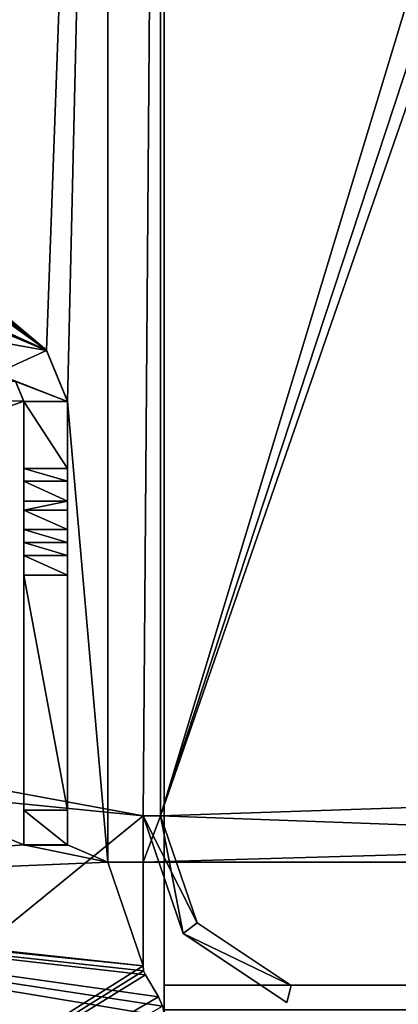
# Model space of a CAD drawing. Header units: millimetres. Extents: x -253 to 253, y -26 to 186.
# Tile 37 of 86: x -231 to -220, y 16 to 45. Entities that reach past the tile are written whole.
import ezdxf

# ---------------------------------------------------------------- set-up
doc = ezdxf.new("R2010")
doc.units = ezdxf.units.MM
doc.header["$LTSCALE"] = 52.148148
for name, color, linetype in [('11', 7, 'CONTINUOUS'), ('12', 7, 'CONTINUOUS'), ('14', 7, 'CONTINUOUS'), ('15', 7, 'CONTINUOUS'), ('253', 7, 'CONTINUOUS'), ('280', 7, 'CONTINUOUS'), ('283', 7, 'CONTINUOUS'), ('285', 7, 'CONTINUOUS'), ('286', 7, 'CONTINUOUS'), ('287', 7, 'CONTINUOUS'), ('289', 7, 'CONTINUOUS'), ('290', 7, 'CONTINUOUS'), ('291', 7, 'CONTINUOUS'), ('292', 7, 'CONTINUOUS'), ('312', 7, 'CONTINUOUS'), ('313', 7, 'CONTINUOUS'), ('314', 7, 'CONTINUOUS'), ('315', 7, 'CONTINUOUS'), ('316', 7, 'CONTINUOUS'), ('317', 7, 'CONTINUOUS'), ('319', 7, 'CONTINUOUS'), ('320', 7, 'CONTINUOUS'), ('330', 7, 'CONTINUOUS'), ('331', 7, 'CONTINUOUS'), ('332', 7, 'CONTINUOUS'), ('333', 7, 'CONTINUOUS'), ('334', 7, 'CONTINUOUS'), ('335', 7, 'CONTINUOUS'), ('336', 7, 'CONTINUOUS'), ('337', 7, 'CONTINUOUS'), ('338', 7, 'CONTINUOUS'), ('339', 7, 'CONTINUOUS')]:
    doc.layers.add(name, color=color, linetype=linetype)

msp = doc.modelspace()

# ---------------------------------------------------------------- linework, layer by layer
at = {"layer": '11', "linetype": 'Continuous'}
for points in [[(227, 16.991, -431.006), (227, 84.009, -431.591), (-227, 84.009, -431.591), (227, 16.991, -431.006)], [(227, 16.991, -431.006), (-227, 84.009, -431.591), (-227, 16.991, -431.006), (227, 16.991, -431.006)]]:
    msp.add_3dface(points, dxfattribs=at)
at = {"layer": '12', "linetype": 'Continuous'}
for points in [[(227, 16.29, -430.711), (227, 16.991, -431.006), (-227, 16.29, -430.711), (227, 16.29, -430.711)], [(227, 16.991, -431.006), (-227, 16.991, -431.006), (-227, 16.29, -430.711), (227, 16.991, -431.006)]]:
    msp.add_3dface(points, dxfattribs=at)
at = {"layer": '14', "linetype": 'Continuous'}
for points in [[(-227, 84.71, -431.887), (-227, 85, -432.591), (-227, 16.991, -431.006), (-227, 84.71, -431.887)], [(-227, 16.991, -431.006), (-227, 85, -432.591), (-227, 85, -446), (-227, 16.991, -431.006)], [(-227, 84.707, -446.707), (-227, 16.991, -431.006), (-227, 85, -446), (-227, 84.707, -446.707)], [(-227, 84.009, -431.591), (-227, 84.71, -431.887), (-227, 16.991, -431.006), (-227, 84.009, -431.591)], [(-227, 84, -447), (-227, 16.991, -431.006), (-227, 84.707, -446.707), (-227, 84, -447)], [(-227, 0, -447), (-227, 16.991, -431.006), (-227, 84, -447), (-227, 0, -447)], [(-227, 16.991, -431.006), (-227, 0, -447), (-227, 16.29, -430.711), (-227, 16.991, -431.006)]]:
    msp.add_3dface(points, dxfattribs=at)
at = {"layer": '15', "linetype": 'Continuous'}
for points in [[(227, 0, -447), (-227, 0, -447), (227, 84, -447), (227, 0, -447)], [(227, 84, -447), (-227, 0, -447), (-227, 84, -447), (227, 84, -447)]]:
    msp.add_3dface(points, dxfattribs=at)
at = {"layer": '253', "linetype": 'Continuous'}
for points in [[(-227.1, 85.6), (-241.9, 44.8), (-234.499, 23.5), (-227.1, 85.6)], [(-234, 23), (-227.1, 85.6), (-234.499, 23.5), (-234, 23)], [(-227.6, 21.819), (-227.1, 85.6), (-234, 23), (-227.6, 21.819)], [(-227.1, 21.819), (-227.1, 85.6), (-227.6, 21.819), (-227.1, 21.819)], [(-227.6, 21.819), (-234, 23), (-234.501, 22.5), (-227.6, 21.819)], [(-250.7, 3), (-227.6, 21.819), (-234.501, 22.5), (-250.7, 3)], [(-227.6, 21.819), (-250.7, 3), (-227.6, 17.538), (-227.6, 21.819)], [(-226.456, 18.461), (-227.1, 21.819), (-227.6, 21.819), (-226.456, 18.461)], [(-226.06, 18.766), (-227.1, 21.819), (-226.456, 18.461), (-226.06, 18.766)], [(-223.373, 16.983), (-226.06, 18.766), (-226.456, 18.461), (-223.373, 16.983)], [(-223.5, 16.5), (-223.373, 16.983), (-226.456, 18.461), (-223.5, 16.5)], [(-227.6, 17.538), (-250.7, 3), (-227.582, 17.404), (-227.6, 17.538)], [(-227.582, 17.404), (-250.7, 3), (-227.528, 17.281), (-227.582, 17.404)], [(-227.528, 17.281), (-250.7, 3), (-227.157, 16.662), (-227.528, 17.281)], [(-227.157, 16.662), (-250.7, 3), (-227.04, 16.39), (-227.157, 16.662)]]:
    msp.add_3dface(points, dxfattribs=at)
at = {"layer": '280', "linetype": 'Continuous'}
for points in [[(-241.9, 44.8, -447), (-228.6, 83.2, -447), (-230.35, 35.095, -447), (-241.9, 44.8, -447)], [(-230.35, 35.095, -447), (-228.6, 83.2, -447), (-229.75, 33.645, -447), (-230.35, 35.095, -447)], [(-228.6, 83.2, -447), (-228.6, 20.5, -447), (-229.75, 33.645, -447), (-228.6, 83.2, -447)], [(-242.134, 44.234, -447), (-241.9, 44.8, -447), (-230.35, 35.095, -447), (-242.134, 44.234, -447)], [(-242.7, 44, -447), (-242.134, 44.234, -447), (-230.35, 35.095, -447), (-242.7, 44, -447)], [(-250.466, 43.766, -447), (-249.9, 44, -447), (-230.35, 35.095, -447), (-250.466, 43.766, -447)], [(-249.9, 44, -447), (-242.7, 44, -447), (-230.35, 35.095, -447), (-249.9, 44, -447)], [(-231.8, 35.695, -447), (-250.466, 43.766, -447), (-230.35, 35.095, -447), (-231.8, 35.695, -447)], [(-231.234, 34.211, -447), (-231, 33.645, -447), (-247.5, 33.955, -447), (-231.234, 34.211, -447)], [(-247.5, 33.955, -447), (-231, 33.645, -447), (-248.75, 33.955, -447), (-247.5, 33.955, -447)], [(-248.75, 33.955, -447), (-231, 33.645, -447), (-247.5, 27.701, -447), (-248.75, 33.955, -447)], [(-231, 33.645, -447), (-231, 20.995, -447), (-247.5, 27.701, -447), (-231, 33.645, -447)], [(-228.6, 20.5, -447), (-229.75, 20.995, -447), (-229.75, 33.645, -447), (-228.6, 20.5, -447)], [(-247.5, 27.701, -447), (-231, 20.995, -447), (-247.5, 19.695, -447), (-247.5, 27.701, -447)], [(-231, 20.995, -447), (-228.6, 20.5, -447), (-247.5, 19.695, -447), (-231, 20.995, -447)], [(-229.75, 20.995, -447), (-228.6, 20.5, -447), (-231, 20.995, -447), (-229.75, 20.995, -447)], [(-228.6, 20.5, -447), (-227.6, 17.538, -447), (-247.5, 19.695, -447), (-228.6, 20.5, -447)], [(-227.6, 20.5, -447), (-227.6, 17.538, -447), (-228.6, 20.5, -447), (-227.6, 20.5, -447)], [(-227.6, 3, -447), (-250.7, 3, -447), (-248.75, 19.695, -447), (-227.6, 3, -447)], [(-227, 16.096, -447), (-227.6, 3, -447), (-248.75, 19.695, -447), (-227, 16.096, -447)], [(-227.04, 16.39, -447), (-227, 16.096, -447), (-248.75, 19.695, -447), (-227.04, 16.39, -447)], [(-227.157, 16.662, -447), (-227.04, 16.39, -447), (-248.75, 19.695, -447), (-227.157, 16.662, -447)], [(-227.528, 17.281, -447), (-227.157, 16.662, -447), (-248.75, 19.695, -447), (-227.528, 17.281, -447)], [(-227.582, 17.404, -447), (-227.528, 17.281, -447), (-248.75, 19.695, -447), (-227.582, 17.404, -447)], [(-227.6, 17.538, -447), (-227.582, 17.404, -447), (-248.75, 19.695, -447), (-227.6, 17.538, -447)], [(-247.5, 19.695, -447), (-227.6, 17.538, -447), (-248.75, 19.695, -447), (-247.5, 19.695, -447)]]:
    msp.add_3dface(points, dxfattribs=at)
at = {"layer": '283', "linetype": 'Continuous'}
for points in [[(-208.5, 83.2, -447), (-227.1, 83.2, -447), (-227.1, 21.819, -447), (-208.5, 83.2, -447)], [(-207.086, 82.614, -447), (-208.5, 83.2, -447), (-227.1, 21.819, -447), (-207.086, 82.614, -447)], [(-206.5, 81.2, -447), (-207.086, 82.614, -447), (-227.1, 21.819, -447), (-206.5, 81.2, -447)], [(-206.5, 22.5, -447), (-206.5, 81.2, -447), (-227.1, 21.819, -447), (-206.5, 22.5, -447)], [(-207.086, 21.086, -447), (-206.5, 22.5, -447), (-227.1, 21.819, -447), (-207.086, 21.086, -447)], [(-227.6, 20.5, -447), (-207.086, 21.086, -447), (-227.1, 21.819, -447), (-227.6, 20.5, -447)], [(-227.6, 21.819, -447), (-227.6, 20.5, -447), (-227.1, 21.819, -447), (-227.6, 21.819, -447)], [(-207.086, 21.086, -447), (-227.6, 20.5, -447), (-208.5, 20.5, -447), (-207.086, 21.086, -447)]]:
    msp.add_3dface(points, dxfattribs=at)
at = {"layer": '285', "linetype": 'Continuous'}
for points in [[(-228.6, 83.2, -451.2), (-206.5, 81.2, -451.2), (-206.5, 22.5, -451.2), (-228.6, 83.2, -451.2)], [(-228.6, 83.2, -451.2), (-206.5, 22.5, -451.2), (-207.086, 21.086, -451.2), (-228.6, 83.2, -451.2)], [(-228.6, 20.5, -451.2), (-228.6, 83.2, -451.2), (-208.5, 20.5, -451.2), (-228.6, 20.5, -451.2)], [(-208.5, 20.5, -451.2), (-228.6, 83.2, -451.2), (-207.086, 21.086, -451.2), (-208.5, 20.5, -451.2)]]:
    msp.add_3dface(points, dxfattribs=at)
at = {"layer": '286', "linetype": 'Continuous'}
for points in [[(-228.6, 20.5, -447), (-228.6, 83.2, -447), (-228.6, 20.5, -451.2), (-228.6, 20.5, -447)], [(-228.6, 83.2, -447), (-228.6, 83.2, -451.2), (-228.6, 20.5, -451.2), (-228.6, 83.2, -447)]]:
    msp.add_3dface(points, dxfattribs=at)
at = {"layer": '287', "linetype": 'Continuous'}
for points in [[(-227.6, 20.5, -447), (-228.6, 20.5, -447), (-208.5, 20.5, -451.2), (-227.6, 20.5, -447)], [(-228.6, 20.5, -447), (-228.6, 20.5, -451.2), (-208.5, 20.5, -451.2), (-228.6, 20.5, -447)], [(-208.5, 20.5, -447), (-227.6, 20.5, -447), (-208.5, 20.5, -451.2), (-208.5, 20.5, -447)]]:
    msp.add_3dface(points, dxfattribs=at)
at = {"layer": '289', "linetype": 'Continuous'}
for points in [[(-227.6, 21.819), (-227.6, 17.538), (-227.6, 17.538, -447), (-227.6, 21.819)], [(-227.6, 21.819), (-227.6, 17.538, -447), (-227.6, 21.819, -430.7), (-227.6, 21.819)], [(-227.6, 17.538, -447), (-227.6, 20.5, -447), (-227.6, 21.819, -430.7), (-227.6, 17.538, -447)], [(-227.6, 20.5, -447), (-227.6, 21.819, -447), (-227.6, 21.819, -430.7), (-227.6, 20.5, -447)]]:
    msp.add_3dface(points, dxfattribs=at)
at = {"layer": '290', "linetype": 'Continuous'}
for points in [[(-227.6, 17.538), (-227.582, 17.404), (-227.6, 17.538, -447), (-227.6, 17.538)], [(-227.582, 17.404), (-227.582, 17.404, -447), (-227.6, 17.538, -447), (-227.582, 17.404)], [(-227.582, 17.404), (-227.528, 17.281), (-227.582, 17.404, -447), (-227.582, 17.404)], [(-227.528, 17.281), (-227.528, 17.281, -447), (-227.582, 17.404, -447), (-227.528, 17.281)]]:
    msp.add_3dface(points, dxfattribs=at)
at = {"layer": '291', "linetype": 'Continuous'}
for points in [[(-227.528, 17.281), (-227.157, 16.662), (-227.157, 16.662, -447), (-227.528, 17.281)], [(-227.528, 17.281), (-227.157, 16.662, -447), (-227.528, 17.281, -447), (-227.528, 17.281)]]:
    msp.add_3dface(points, dxfattribs=at)
at = {"layer": '292', "linetype": 'Continuous'}
for points in [[(-227.157, 16.662), (-227.04, 16.39), (-227.157, 16.662, -447), (-227.157, 16.662)], [(-227.04, 16.39), (-227.04, 16.39, -447), (-227.157, 16.662, -447), (-227.04, 16.39)]]:
    msp.add_3dface(points, dxfattribs=at)
at = {"layer": '312', "linetype": 'Continuous'}
for points in [[(-226.456, 18.461), (-227.6, 21.819), (-226.456, 18.461, -430.7), (-226.456, 18.461)], [(-227.6, 21.819), (-227.6, 21.819, -430.7), (-226.456, 18.461, -430.7), (-227.6, 21.819)], [(-223.5, 16.5), (-226.456, 18.461), (-223.5, 16.5, -430.7), (-223.5, 16.5)], [(-223.5, 16.5, -430.7), (-226.456, 18.461), (-226.456, 18.461, -430.7), (-223.5, 16.5, -430.7)]]:
    msp.add_3dface(points, dxfattribs=at)
at = {"layer": '313', "linetype": 'Continuous'}
for points in [[(-226.456, 18.461, -430.7), (-227.6, 21.819, -430.7), (-226.06, 18.766, -430.7), (-226.456, 18.461, -430.7)], [(-226.06, 18.766, -430.7), (-227.6, 21.819, -430.7), (-227.1, 21.819, -430.7), (-226.06, 18.766, -430.7)], [(-223.373, 16.983, -430.7), (-226.456, 18.461, -430.7), (-226.06, 18.766, -430.7), (-223.373, 16.983, -430.7)], [(-223.5, 16.5, -430.7), (-226.456, 18.461, -430.7), (-223.373, 16.983, -430.7), (-223.5, 16.5, -430.7)]]:
    msp.add_3dface(points, dxfattribs=at)
at = {"layer": '314', "linetype": 'Continuous'}
for points in [[(-223.373, 16.983), (-223.5, 16.5), (-223.5, 16.5, -430.7), (-223.373, 16.983)], [(-223.373, 16.983), (-223.5, 16.5, -430.7), (-223.373, 16.983, -430.7), (-223.373, 16.983)]]:
    msp.add_3dface(points, dxfattribs=at)
at = {"layer": '315', "linetype": 'Continuous'}
for points in [[(-227.1, 21.819), (-226.06, 18.766), (-227.1, 21.819, -430.7), (-227.1, 21.819)], [(-226.06, 18.766), (-226.06, 18.766, -430.7), (-227.1, 21.819, -430.7), (-226.06, 18.766)], [(-226.06, 18.766), (-223.373, 16.983), (-226.06, 18.766, -430.7), (-226.06, 18.766)], [(-223.373, 16.983), (-223.373, 16.983, -430.7), (-226.06, 18.766, -430.7), (-223.373, 16.983)]]:
    msp.add_3dface(points, dxfattribs=at)
at = {"layer": '316', "linetype": 'Continuous'}
for points in [[(-227.1, 85.6), (-227.1, 21.819), (-227.1, 21.819, -430.7), (-227.1, 85.6)], [(-227.1, 83.2, -447), (-227.1, 85.6), (-227.1, 21.819, -447), (-227.1, 83.2, -447)], [(-227.1, 21.819, -447), (-227.1, 85.6), (-227.1, 21.819, -430.7), (-227.1, 21.819, -447)]]:
    msp.add_3dface(points, dxfattribs=at)
at = {"layer": '317', "linetype": 'Continuous'}
for points in [[(-227.6, 21.819, -447), (-227.1, 21.819, -447), (-227.1, 21.819, -430.7), (-227.6, 21.819, -447)], [(-227.6, 21.819, -430.7), (-227.6, 21.819, -447), (-227.1, 21.819, -430.7), (-227.6, 21.819, -430.7)]]:
    msp.add_3dface(points, dxfattribs=at)
at = {"layer": '319', "linetype": 'Continuous'}
for points in [[(-229.75, 33.645, -447), (-229.75, 20.995, -447), (-229.75, 33.632, -450.346), (-229.75, 33.645, -447)], [(-229.75, 33.632, -450.346), (-229.75, 20.995, -447), (-229.75, 30.788, -449.685), (-229.75, 33.632, -450.346)], [(-229.75, 31.723, -450.339), (-229.75, 33.632, -450.346), (-229.75, 31.358, -449.866), (-229.75, 31.723, -450.339)], [(-229.75, 31.358, -449.866), (-229.75, 33.632, -450.346), (-229.75, 30.788, -449.685), (-229.75, 31.358, -449.866)], [(-229.75, 30.788, -449.685), (-229.75, 20.995, -447), (-229.75, 30.538, -449.684), (-229.75, 30.788, -449.685)], [(-229.75, 30.538, -449.684), (-229.75, 20.995, -447), (-229.75, 29.979, -449.852), (-229.75, 30.538, -449.684)], [(-229.75, 29.979, -449.852), (-229.75, 20.995, -447), (-229.75, 29.609, -450.305), (-229.75, 29.979, -449.852)], [(-229.75, 29.609, -450.305), (-229.75, 20.995, -447), (-229.75, 29.239, -450.758), (-229.75, 29.609, -450.305)], [(-229.75, 29.239, -450.758), (-229.75, 20.995, -447), (-229.75, 28.679, -450.926), (-229.75, 29.239, -450.758)], [(-229.75, 28.679, -450.926), (-229.75, 20.995, -447), (-229.75, 21.979, -450.899), (-229.75, 28.679, -450.926)], [(-229.75, 21.979, -450.899), (-229.75, 20.995, -447), (-229.75, 20.983, -449.895), (-229.75, 21.979, -450.899)]]:
    msp.add_3dface(points, dxfattribs=at)
at = {"layer": '320', "linetype": 'Continuous'}
for points in [[(-231.8, 35.695, -447), (-230.35, 35.095, -447), (-231.8, 35.682, -450.355), (-231.8, 35.695, -447)], [(-231.8, 35.682, -450.355), (-230.35, 35.095, -447), (-230.35, 35.081, -450.352), (-231.8, 35.682, -450.355)], [(-230.35, 35.095, -447), (-229.75, 33.645, -447), (-230.35, 35.081, -450.352), (-230.35, 35.095, -447)], [(-229.75, 33.645, -447), (-229.75, 33.632, -450.346), (-230.35, 35.081, -450.352), (-229.75, 33.645, -447)]]:
    msp.add_3dface(points, dxfattribs=at)
at = {"layer": '330', "linetype": 'Continuous'}
for points in [[(-231, 33.645, -447), (-231.234, 34.211, -447), (-231, 33.632, -450.346), (-231, 33.645, -447)], [(-231, 33.632, -450.346), (-231.234, 34.211, -447), (-231.234, 34.197, -450.349), (-231, 33.632, -450.346)]]:
    msp.add_3dface(points, dxfattribs=at)
at = {"layer": '331', "linetype": 'Continuous'}
for points in [[(-231, 20.995, -447), (-231, 33.645, -447), (-231, 20.983, -449.895), (-231, 20.995, -447)], [(-231, 33.645, -447), (-231, 33.632, -450.346), (-231, 31.722, -450.339), (-231, 33.645, -447)], [(-231, 20.983, -449.895), (-231, 33.645, -447), (-231, 21.979, -450.899), (-231, 20.983, -449.895)], [(-231, 21.979, -450.899), (-231, 33.645, -447), (-231, 29.979, -449.852), (-231, 21.979, -450.899)], [(-231, 29.979, -449.852), (-231, 33.645, -447), (-231, 30.538, -449.684), (-231, 29.979, -449.852)], [(-231, 30.538, -449.684), (-231, 33.645, -447), (-231, 30.788, -449.685), (-231, 30.538, -449.684)], [(-231, 30.788, -449.685), (-231, 33.645, -447), (-231, 31.359, -449.866), (-231, 30.788, -449.685)], [(-231, 31.359, -449.866), (-231, 33.645, -447), (-231, 31.722, -450.339), (-231, 31.359, -449.866)], [(-231, 28.679, -450.926), (-231, 21.979, -450.899), (-231, 29.979, -449.852), (-231, 28.679, -450.926)], [(-231, 29.979, -449.852), (-231, 29.609, -450.305), (-231, 28.679, -450.926), (-231, 29.979, -449.852)], [(-231, 29.239, -450.758), (-231, 28.679, -450.926), (-231, 29.609, -450.305), (-231, 29.239, -450.758)]]:
    msp.add_3dface(points, dxfattribs=at)
at = {"layer": '332', "linetype": 'Continuous'}
for points in [[(-229.75, 20.995, -447), (-231, 20.995, -447), (-231, 20.983, -449.895), (-229.75, 20.995, -447)], [(-229.75, 20.983, -449.895), (-229.75, 20.995, -447), (-231, 20.983, -449.895), (-229.75, 20.983, -449.895)]]:
    msp.add_3dface(points, dxfattribs=at)
at = {"layer": '333', "linetype": 'Continuous'}
for points in [[(-229.75, 21.979, -450.899), (-229.75, 20.983, -449.895), (-231, 21.979, -450.899), (-229.75, 21.979, -450.899)], [(-229.75, 20.983, -449.895), (-231, 20.983, -449.895), (-231, 21.979, -450.899), (-229.75, 20.983, -449.895)]]:
    msp.add_3dface(points, dxfattribs=at)
at = {"layer": '334', "linetype": 'Continuous'}
for points in [[(-229.75, 28.679, -450.926), (-229.75, 21.979, -450.899), (-231, 28.679, -450.926), (-229.75, 28.679, -450.926)], [(-229.75, 21.979, -450.899), (-231, 21.979, -450.899), (-231, 28.679, -450.926), (-229.75, 21.979, -450.899)]]:
    msp.add_3dface(points, dxfattribs=at)
at = {"layer": '335', "linetype": 'Continuous'}
for points in [[(-229.75, 29.609, -450.305), (-229.75, 29.239, -450.758), (-231, 29.609, -450.305), (-229.75, 29.609, -450.305)], [(-229.75, 29.239, -450.758), (-231, 29.239, -450.758), (-231, 29.609, -450.305), (-229.75, 29.239, -450.758)], [(-229.75, 29.239, -450.758), (-229.75, 28.679, -450.926), (-231, 29.239, -450.758), (-229.75, 29.239, -450.758)], [(-229.75, 28.679, -450.926), (-231, 28.679, -450.926), (-231, 29.239, -450.758), (-229.75, 28.679, -450.926)]]:
    msp.add_3dface(points, dxfattribs=at)
at = {"layer": '336', "linetype": 'Continuous'}
for points in [[(-229.75, 30.538, -449.684), (-229.75, 29.979, -449.852), (-231, 30.538, -449.684), (-229.75, 30.538, -449.684)], [(-229.75, 29.979, -449.852), (-231, 29.979, -449.852), (-231, 30.538, -449.684), (-229.75, 29.979, -449.852)], [(-229.75, 29.979, -449.852), (-229.75, 29.609, -450.305), (-231, 29.979, -449.852), (-229.75, 29.979, -449.852)], [(-229.75, 29.609, -450.305), (-231, 29.609, -450.305), (-231, 29.979, -449.852), (-229.75, 29.609, -450.305)]]:
    msp.add_3dface(points, dxfattribs=at)
at = {"layer": '337', "linetype": 'Continuous'}
for points in [[(-229.75, 30.788, -449.685), (-229.75, 30.538, -449.684), (-231, 30.538, -449.684), (-229.75, 30.788, -449.685)], [(-229.75, 30.788, -449.685), (-231, 30.538, -449.684), (-231, 30.788, -449.685), (-229.75, 30.788, -449.685)]]:
    msp.add_3dface(points, dxfattribs=at)
at = {"layer": '338', "linetype": 'Continuous'}
for points in [[(-229.75, 31.723, -450.339), (-229.75, 31.358, -449.866), (-231, 31.722, -450.339), (-229.75, 31.723, -450.339)], [(-229.75, 31.358, -449.866), (-231, 31.359, -449.866), (-231, 31.722, -450.339), (-229.75, 31.358, -449.866)], [(-229.75, 31.358, -449.866), (-229.75, 30.788, -449.685), (-231, 31.359, -449.866), (-229.75, 31.358, -449.866)], [(-229.75, 30.788, -449.685), (-231, 30.788, -449.685), (-231, 31.359, -449.866), (-229.75, 30.788, -449.685)]]:
    msp.add_3dface(points, dxfattribs=at)
at = {"layer": '339', "linetype": 'Continuous'}
for points in [[(-231.8, 35.682, -450.355), (-230.35, 35.081, -450.352), (-233.71, 35.682, -450.355), (-231.8, 35.682, -450.355)], [(-233.71, 35.682, -450.355), (-230.35, 35.081, -450.352), (-231.8, 34.432, -450.35), (-233.71, 35.682, -450.355)], [(-230.35, 35.081, -450.352), (-229.75, 33.632, -450.346), (-231.8, 34.432, -450.35), (-230.35, 35.081, -450.352)], [(-231.8, 34.432, -450.35), (-229.75, 33.632, -450.346), (-231.234, 34.197, -450.349), (-231.8, 34.432, -450.35)], [(-229.75, 33.632, -450.346), (-231, 33.632, -450.346), (-231.234, 34.197, -450.349), (-229.75, 33.632, -450.346)], [(-229.75, 33.632, -450.346), (-229.75, 31.723, -450.339), (-231, 33.632, -450.346), (-229.75, 33.632, -450.346)], [(-231, 33.632, -450.346), (-229.75, 31.723, -450.339), (-231, 31.722, -450.339), (-231, 33.632, -450.346)]]:
    msp.add_3dface(points, dxfattribs=at)

doc.saveas('drawing.dxf')
